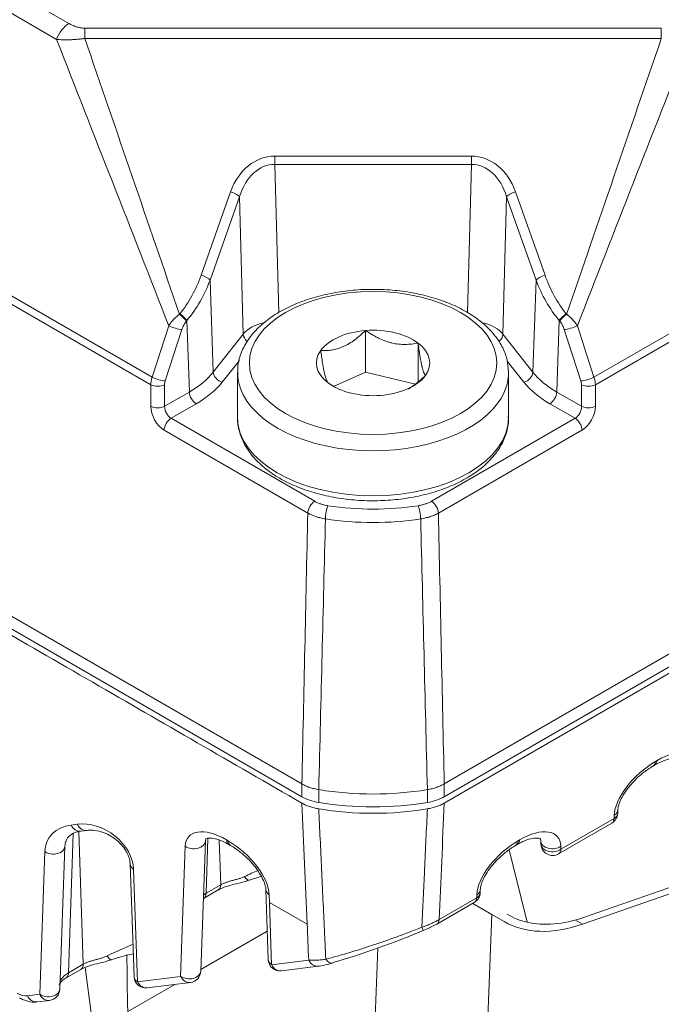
# Model space of a CAD drawing. Header units: millimetres. Extents: x 0 to 837, y 0 to 589.
# Tile 16 of 167: x 115 to 132, y 88 to 113. Entities that reach past the tile are written whole.
import ezdxf

# ---------------------------------------------------------------- set-up
doc = ezdxf.new("R2010")
doc.units = ezdxf.units.MM
doc.layers.add('1', color=7, linetype='Continuous', true_color=0xffffff)

msp = doc.modelspace()

# ---------------------------------------------------------------- linework, layer by layer
at = {"layer": '1', "color": 143, "linetype": 'Continuous', "lineweight": 13}
for p, q in [((49.143, 152.378), (116.661, 113.397)), ((116.346, 112.992), (48.828, 151.974)), ((42.182, 148.62), (118.78, 104.396)), ((118.744, 104.201), (42.141, 148.428)), ((130.03, 104.396), (188.95, 138.414)), ((188.991, 138.222), (130.066, 104.201)), ((117.065, 113.276), (131.744, 113.276)), ((131.744, 113.016), (117.065, 113.016)), ((121.902, 110.02), (126.908, 110.02)), ((121.902, 109.809), (122.003, 106.036)), ((126.908, 109.809), (121.902, 109.809)), ((126.806, 106.036), (126.908, 109.809)), ((120.026, 106.991), (120.778, 109.115)), ((128.032, 109.115), (128.783, 106.991)), ((121.005, 108.988), (120.254, 106.864)), ((121.099, 105.491), (121.005, 108.988)), ((127.804, 108.988), (127.71, 105.491)), ((128.556, 106.864), (127.804, 108.988)), ((120.254, 106.864), (120.336, 104.524)), ((128.473, 104.524), (128.556, 106.864)), ((119.476, 105.994), (119.487, 106.007)), ((129.323, 106.007), (129.334, 105.994)), ((119.664, 105.839), (119.653, 105.825)), ((119.728, 104.017), (119.664, 105.839)), ((129.146, 105.839), (129.082, 104.017)), ((129.157, 105.825), (129.146, 105.839)), ((118.78, 104.396), (119.204, 105.705)), ((119.538, 105.608), (119.114, 104.299)), ((120.336, 104.524), (121.099, 105.491)), ((127.71, 105.491), (128.473, 104.524)), ((129.696, 104.299), (129.272, 105.608)), ((129.606, 105.705), (130.03, 104.396)), ((121.001, 104.822), (120.564, 104.267)), ((128.246, 104.267), (127.821, 104.806)), ((118.744, 103.654), (118.744, 104.201)), ((119.097, 104.201), (119.097, 103.654)), ((119.097, 103.654), (119.728, 104.017)), ((129.082, 104.017), (129.712, 103.654)), ((129.712, 103.654), (129.712, 104.201)), ((130.066, 104.201), (130.066, 103.654)), ((119.904, 103.718), (119.262, 103.348)), ((129.547, 103.348), (128.905, 103.718)), ((119.262, 103.348), (122.919, 101.236)), ((125.89, 101.236), (129.547, 103.348)), ((122.742, 100.937), (119.086, 103.049)), ((129.724, 103.049), (126.067, 100.937)), ((131.597, 94.618), (131.636, 94.64)), ((130.545, 93.166), (130.547, 93.245)), ((116.716, 92.998), (116.875, 93.018)), ((129.188, 92.382), (130.545, 93.166)), ((116.767, 92.774), (116.653, 89.24)), ((117.025, 89.455), (116.912, 92.831)), ((119.506, 89.147), (119.624, 92.458)), ((120.198, 92.661), (120.153, 91.261)), ((120.525, 91.476), (120.487, 92.613)), ((120.674, 92.619), (120.713, 92.597)), ((128.097, 92.597), (128.136, 92.619)), ((129.185, 92.458), (129.188, 92.382)), ((115.918, 88.692), (116.048, 92.323)), ((118.309, 91.871), (118.407, 89.008)), ((120.153, 91.261), (120.525, 91.476)), ((121.762, 91.224), (121.769, 91.03)), ((127.045, 91.145), (127.047, 91.224)), ((121.769, 91.03), (121.823, 89.442)), ((121.769, 91.03), (122.727, 90.477)), ((126.088, 90.592), (127.045, 91.145)), ((116.653, 89.24), (117.025, 89.455)), ((121.823, 89.442), (122.767, 89.562)), ((118.407, 89.008), (119.506, 89.147)), ((115.604, 88.652), (115.918, 88.692))]:
    msp.add_line(p, q, dxfattribs=at)
at = {"layer": '1', "color": 143, "linetype": 'Continuous', "lineweight": 18}
for p, q in [((122.592, 94.045), (37.829, 142.983)), ((193.303, 132.777), (126.217, 94.045)), ((126.217, 93.555), (138.568, 100.686)), ((131.535, 94.5), (131.574, 94.522)), ((130.636, 93.38), (130.633, 93.301)), ((129.127, 92.264), (130.483, 93.048)), ((116.965, 92.842), (117.125, 92.862)), ((116.559, 92.454), (116.559, 92.459)), ((120.018, 89.279), (120.136, 92.59)), ((120.735, 92.502), (120.774, 92.479)), ((128.035, 92.479), (128.074, 92.502)), ((128.674, 92.59), (128.677, 92.514)), ((128.677, 92.518), (128.677, 92.514)), ((116.429, 88.823), (116.559, 92.454)), ((118.319, 89.143), (118.221, 92.007)), ((120.091, 91.13), (120.463, 91.345)), ((121.735, 89.577), (121.674, 91.36)), ((127.136, 91.36), (127.133, 91.28)), ((120.091, 91.13), (120.095, 91.133)), ((126.026, 90.475), (126.983, 91.027)), ((116.591, 89.109), (116.963, 89.324)), ((120.018, 89.279), (120.018, 89.283)), ((122.073, 89.286), (123.016, 89.406)), ((116.591, 89.109), (116.595, 89.112)), ((118.657, 88.852), (119.756, 88.992)), ((116.429, 88.823), (116.43, 88.827)), ((115.853, 88.496), (116.167, 88.536))]:
    msp.add_line(p, q, dxfattribs=at)
at = {"layer": '1', "color": 252, "linetype": 'Continuous', "lineweight": 18}
for p, q in [((38.112, 142.494), (122.592, 93.719)), ((126.218, 93.719), (193.02, 132.287)), ((124.216, 105.583), (124.216, 104.521)), ((125.55, 105.264), (125.55, 104.276)), ((120.955, 104.512), (120.955, 103.368)), ((123.399, 104.159), (124.216, 104.521)), ((124.216, 104.521), (125.482, 104.219)), ((127.855, 103.368), (127.855, 104.512))]:
    msp.add_line(p, q, dxfattribs=at)
at = {"layer": '1', "color": 252, "linetype": 'Continuous', "lineweight": 13}
for p, q in [((122.592, 93.719), (122.592, 94.045)), ((126.218, 94.045), (126.218, 93.719)), ((123.023, 93.899), (123.023, 93.572)), ((125.787, 93.572), (125.787, 93.899))]:
    msp.add_line(p, q, dxfattribs=at)
at = {"layer": '1', "color": 9, "linetype": 'Continuous', "lineweight": 18}
for p, q in [((138.495, 93.516), (129.737, 90.476)), ((129.767, 90.648), (138.285, 93.604)), ((126.942, 91.003), (127.433, 90.72)), ((127.742, 90.541), (127.433, 90.72)), ((120.019, 89.324), (121.71, 90.3)), ((118.159, 88.25), (119.356, 88.941))]:
    msp.add_line(p, q, dxfattribs=at)
at = {"layer": '1', "color": 9, "linetype": 'Continuous', "lineweight": 13}
for p, q in [((127.866, 92.363), (128.328, 90.523)), ((127.433, 90.72), (127.197, 84.879)), ((129.737, 90.476), (129.555, 90.581)), ((124.307, 84.406), (124.527, 89.868)), ((117.232, 88.148), (117.078, 89.375))]:
    msp.add_line(p, q, dxfattribs=at)
at = {"layer": '1', "color": 143, "linetype": 'Continuous', "lineweight": 13}
for points in [[(117.065, 113.016, 0), (117.065, 113.022, 0), (117.065, 113.028, 0), (117.065, 113.034, 0), (117.065, 113.04, 0), (117.065, 113.047, 0), (117.065, 113.053, 0), (117.065, 113.059, 0), (117.065, 113.065, 0), (117.065, 113.071, 0), (117.065, 113.077, 0), (117.065, 113.083, 0), (117.065, 113.088, 0), (117.065, 113.094, 0), (117.065, 113.1, 0), (117.065, 113.106, 0), (117.065, 113.112, 0), (117.065, 113.117, 0), (117.065, 113.123, 0), (117.065, 113.129, 0), (117.065, 113.134, 0), (117.065, 113.14, 0), (117.065, 113.145, 0), (117.065, 113.151, 0), (117.065, 113.156, 0), (117.065, 113.161, 0), (117.065, 113.167, 0), (117.065, 113.172, 0), (117.065, 113.177, 0), (117.065, 113.182, 0), (117.065, 113.187, 0), (117.065, 113.192, 0), (117.065, 113.197, 0), (117.065, 113.202, 0), (117.065, 113.207, 0), (117.065, 113.212, 0), (117.065, 113.216, 0), (117.065, 113.221, 0), (117.065, 113.226, 0), (117.065, 113.23, 0), (117.065, 113.235, 0), (117.065, 113.239, 0), (117.065, 113.243, 0), (117.065, 113.248, 0), (117.065, 113.252, 0), (117.065, 113.256, 0), (117.065, 113.26, 0), (117.065, 113.264, 0), (117.065, 113.268, 0), (117.065, 113.272, 0), (117.065, 113.276, 0)], [(131.744, 113.016, 0), (131.744, 113.022, 0), (131.744, 113.028, 0), (131.744, 113.034, 0), (131.744, 113.04, 0), (131.744, 113.047, 0), (131.744, 113.053, 0), (131.744, 113.059, 0), (131.744, 113.065, 0), (131.744, 113.071, 0), (131.744, 113.077, 0), (131.744, 113.083, 0), (131.744, 113.088, 0), (131.744, 113.094, 0), (131.744, 113.1, 0), (131.744, 113.106, 0), (131.744, 113.112, 0), (131.744, 113.117, 0), (131.744, 113.123, 0), (131.744, 113.129, 0), (131.744, 113.134, 0), (131.744, 113.14, 0), (131.744, 113.145, 0), (131.744, 113.151, 0), (131.744, 113.156, 0), (131.744, 113.161, 0), (131.744, 113.167, 0), (131.744, 113.172, 0), (131.744, 113.177, 0), (131.744, 113.182, 0), (131.744, 113.187, 0), (131.744, 113.192, 0), (131.744, 113.197, 0), (131.744, 113.202, 0), (131.744, 113.207, 0), (131.744, 113.212, 0), (131.744, 113.216, 0), (131.744, 113.221, 0), (131.744, 113.226, 0), (131.744, 113.23, 0), (131.744, 113.235, 0), (131.744, 113.239, 0), (131.744, 113.243, 0), (131.744, 113.248, 0), (131.744, 113.252, 0), (131.744, 113.256, 0), (131.744, 113.26, 0), (131.744, 113.264, 0), (131.744, 113.268, 0), (131.744, 113.272, 0), (131.744, 113.276, 0)], [(121.902, 109.809, 0), (121.902, 109.813, 0), (121.902, 109.816, 0), (121.902, 109.82, 0), (121.902, 109.824, 0), (121.902, 109.828, 0), (121.902, 109.832, 0), (121.902, 109.836, 0), (121.902, 109.84, 0), (121.902, 109.844, 0), (121.902, 109.848, 0), (121.902, 109.852, 0), (121.902, 109.856, 0), (121.902, 109.86, 0), (121.902, 109.864, 0), (121.902, 109.868, 0), (121.902, 109.872, 0), (121.902, 109.877, 0), (121.902, 109.881, 0), (121.902, 109.885, 0), (121.902, 109.889, 0), (121.902, 109.894, 0), (121.902, 109.898, 0), (121.902, 109.902, 0), (121.902, 109.907, 0), (121.902, 109.911, 0), (121.902, 109.915, 0), (121.902, 109.92, 0), (121.902, 109.924, 0), (121.902, 109.929, 0), (121.902, 109.933, 0), (121.902, 109.937, 0), (121.902, 109.942, 0), (121.902, 109.946, 0), (121.902, 109.951, 0), (121.902, 109.955, 0), (121.902, 109.959, 0), (121.902, 109.964, 0), (121.902, 109.968, 0), (121.902, 109.973, 0), (121.902, 109.977, 0), (121.902, 109.981, 0), (121.902, 109.986, 0), (121.902, 109.99, 0), (121.902, 109.994, 0), (121.902, 109.999, 0), (121.902, 110.003, 0), (121.902, 110.007, 0), (121.902, 110.012, 0), (121.902, 110.016, 0), (121.902, 110.02, 0)], [(126.908, 109.809, 0), (126.908, 109.813, 0), (126.908, 109.816, 0), (126.908, 109.82, 0), (126.908, 109.824, 0), (126.908, 109.828, 0), (126.908, 109.832, 0), (126.908, 109.836, 0), (126.908, 109.84, 0), (126.908, 109.844, 0), (126.908, 109.848, 0), (126.908, 109.852, 0), (126.908, 109.856, 0), (126.908, 109.86, 0), (126.908, 109.864, 0), (126.908, 109.868, 0), (126.908, 109.872, 0), (126.908, 109.877, 0), (126.908, 109.881, 0), (126.908, 109.885, 0), (126.908, 109.889, 0), (126.908, 109.894, 0), (126.908, 109.898, 0), (126.908, 109.902, 0), (126.908, 109.907, 0), (126.908, 109.911, 0), (126.908, 109.915, 0), (126.908, 109.92, 0), (126.908, 109.924, 0), (126.908, 109.929, 0), (126.908, 109.933, 0), (126.908, 109.937, 0), (126.908, 109.942, 0), (126.908, 109.946, 0), (126.908, 109.951, 0), (126.908, 109.955, 0), (126.908, 109.959, 0), (126.908, 109.964, 0), (126.908, 109.968, 0), (126.908, 109.973, 0), (126.908, 109.977, 0), (126.908, 109.981, 0), (126.908, 109.986, 0), (126.908, 109.99, 0), (126.908, 109.994, 0), (126.908, 109.999, 0), (126.908, 110.003, 0), (126.908, 110.007, 0), (126.908, 110.012, 0), (126.908, 110.016, 0), (126.908, 110.02, 0)]]:
    msp.add_polyline3d(points, dxfattribs=at)
at = {"layer": '1', "color": 143, "linetype": 'Continuous', "lineweight": 18}
for centre, start, end in [((130.333, 93.307), 300, 358.0401), ((128.977, 92.524), 182.0404, 300), ((126.833, 91.287), 300, 358.0401), ((122.035, 89.584), 181.9599, 277.2398), ((119.718, 89.289), 277.2398, 357.9596), ((118.619, 89.15), 181.9599, 277.2398), ((116.13, 88.833), 277.2398, 357.9596)]:
    msp.add_arc(centre, 0.3, start, end, dxfattribs=at)
at = {"layer": '1', "color": 143, "linetype": 'Continuous', "lineweight": 13}
for centre, major_axis, ratio, start_param, end_param in [((116.661, 112.988), (-0.25, -0.433), 0.57735, 3.926991, 5.025372), ((121.925, 108.473), (-0.067, 1.546), 0.807588, 6.248432, 7.391144), ((126.885, 108.473), (0.067, 1.546), 0.807588, 5.175227, 6.317939), ((121.925, 108.399), (-0.053, 1.41), 0.708879, 6.253098, 7.39581), ((126.885, 108.399), (0.053, 1.41), 0.708879, 5.17056, 6.313272), ((120.778, 109.041), (-0.236, 0.083), 0.280709, 3.52418, 4.811376), ((128.032, 109.041), (0.236, 0.083), 0.280709, 1.471809, 2.759005), ((117.497, 108.386), (-0.193, 3.36), 0.817049, 3.879869, 4.237746), ((120.026, 106.917), (-0.236, 0.083), 0.280709, 3.52418, 4.811376), ((128.783, 106.917), (0.236, 0.083), 0.280709, 1.471809, 2.759005), ((131.313, 108.386), (0.193, 3.36), 0.817049, 2.045439, 2.403316), ((117.497, 108.312), (-0.22, 3.499), 0.855663, 3.874653, 4.23253), ((131.313, 108.312), (0.22, 3.499), 0.855663, 2.050655, 2.408533), ((119.476, 105.92), (0.195, -0.156), 0.23553, 0.661668, 1.75685), ((119.487, 105.933), (0.195, -0.156), 0.23553, 0.661668, 1.75685), ((129.323, 105.933), (0.195, 0.156), 0.23553, 1.384743, 2.479925), ((129.334, 105.92), (-0.195, -0.156), 0.23553, 4.526335, 5.621517), ((122.009, 105.259), (1, 0.006), 0.570317, 1.97265, 2.710414), ((126.8, 105.259), (-1, 0.006), 0.570317, 3.572772, 4.284288), ((119.361, 105.703), (-0.238, 0.077), 0.233331, 0.925434, 2.480349), ((121.327, 105.439), (0.196, -0.155), 0.743084, 3.706615, 4.653155), ((127.483, 105.439), (-0.196, -0.155), 0.743084, 1.607592, 2.576571), ((129.448, 105.703), (-0.238, -0.077), 0.233331, 0.661243, 2.216158), ((117.604, 105.25), (-3.001, 0.011), 0.57857, 2.358718, 2.716595), ((120.564, 104.471), (0.196, -0.155), 0.743084, 3.706615, 5.242504), ((128.246, 104.471), (-0.196, -0.155), 0.743084, 1.040681, 2.576571), ((131.205, 105.25), (3.001, 0.011), 0.57857, 3.56659, 3.924468), ((119.098, 104.39), (0.243, 0.437), 0.58734, 1.874739, 2.312248), ((118.937, 104.394), (0.238, -0.077), 0.233331, 4.067027, 5.621942), ((119.274, 104.296), (0.118, 0.22), 0.597134, 1.865064, 2.302573), ((117.604, 105.046), (-3.251, 0.002), 0.577223, 2.356894, 2.714771), ((131.205, 105.046), (3.251, 0.002), 0.577223, 3.568414, 3.926291), ((129.872, 104.394), (0.238, 0.077), 0.233331, 3.802836, 5.357751), ((129.535, 104.296), (-0.118, 0.22), 0.597134, 3.980613, 4.418122), ((129.712, 104.39), (-0.243, 0.437), 0.58734, 3.970937, 4.408446), ((118.921, 104.296), (0.25, 0), 0.536374, 3.9276, 5.497178), ((119.904, 103.923), (0.125, -0.217), 0.57735, 3.961897, 5.497787), ((128.905, 103.923), (-0.125, -0.217), 0.57735, 0.785398, 2.321288), ((129.889, 104.296), (0.25, 0), 0.536374, 3.9276, 5.497178), ((118.921, 103.748), (0.25, 0), 0.536374, 3.9276, 5.497178), ((119.098, 103.464), (-0.236, 0.441), 0.597134, 0.83902, 2.37491), ((119.275, 103.559), (-0.111, 0.224), 0.616056, 0.860384, 2.396273), ((129.535, 103.559), (0.111, 0.224), 0.616056, 3.886912, 5.422802), ((129.889, 103.748), (0.25, 0), 0.536374, 3.9276, 5.497178), ((129.712, 103.464), (0.236, 0.441), 0.597134, 3.908276, 5.444165), ((119.262, 103.144), (0.125, 0.217), 0.57735, 0.785398, 2.321288), ((129.547, 103.144), (-0.125, 0.217), 0.57735, 3.961897, 5.497787), ((122.919, 101.032), (0.125, 0.217), 0.57735, 0.785398, 2.321288), ((125.89, 101.032), (-0.125, 0.217), 0.57735, 3.961897, 5.497787), ((123.256, 100.92), (0.038, 0.247), 0.210196, 0.631732, 2.167622), ((124.405, 103.613), (-4.462, 0), 0.57735, 1.310427, 1.831165), ((125.553, 100.92), (-0.038, 0.247), 0.210196, 4.115563, 5.651453), ((124.405, 103.416), (4.712, 0), 0.57735, 4.45202, 4.972758), ((131.636, 93.853), (0.958, 0.876), 0.491012, 5.887528, 7.432144), ((131.597, 93.83), (0.958, 0.876), 0.491012, 1.148959, 2.693575), ((131.385, 94.76), (0.15, -0.26), 0.57735, 0.000172, 0.704276), ((131.424, 94.782), (0.15, -0.26), 0.57735, 6.283171, 6.987461), ((130.333, 93.307), (0.3, -0.01), 0.647081, 5.516981, 6.303009), ((130.336, 93.387), (0.3, -0.01), 0.647081, 5.516981, 6.303009), ((117.11, 92.067), (-0.965, 0.591), 0.757019, 5.526764, 6.687211), ((116.927, 93.14), (0.038, -0.298), 0.820489, 5.102703, 6.283182), ((117.272, 92.087), (-0.922, 0.632), 0.752554, 3.648101, 5.581419), ((117.087, 93.16), (0.038, -0.298), 0.820489, 5.102703, 6.270578), ((130.333, 93.307), (0.15, -0.26), 0.57735, 0.000004, 0.704276), ((120.674, 91.832), (-0.958, 0.876), 0.491012, 5.134226, 6.678843), ((128.136, 91.832), (0.958, 0.876), 0.491012, 5.887528, 7.432144), ((119.836, 92.6), (0.3, -0.011), 0.685579, 3.954361, 6.283168), ((120.885, 92.761), (-0.15, -0.26), 0.57735, 5.57891, 6.283199), ((120.924, 92.739), (-0.15, -0.26), 0.57735, 5.57891, 6.28029), ((120.713, 91.809), (-0.958, 0.876), 0.491012, 3.58961, 5.134226), ((128.097, 91.809), (0.958, 0.876), 0.491012, 1.148959, 2.693575), ((127.885, 92.739), (0.15, -0.26), 0.57735, 0.000172, 0.704276), ((127.924, 92.761), (0.15, -0.26), 0.57735, 6.283171, 6.987461), ((128.974, 92.6), (-0.3, -0.011), 0.685579, 0.000018, 2.328825), ((128.977, 92.524), (-0.3, -0.011), 0.685579, 0.000018, 2.328825), ((116.259, 92.465), (0.3, -0.011), 0.685579, 3.954361, 6.283168), ((128.977, 92.524), (0.15, -0.26), 0.57735, 0.000004, 0.704276), ((118.521, 92.013), (-0.3, -0.01), 0.647081, 6.263361, 7.04939), ((121.075, 91.605), (0.787, 0.385), 0.053372, 1.012429, 1.469485), ((120.313, 91.605), (-0.15, 0.26), 0.57735, 3.141591, 3.900811), ((121.151, 91.874), (-0.098, 0.284), 0.315349, 2.183626, 3.117553), ((119.941, 91.39), (-0.15, 0.26), 0.57735, 3.167947, 3.900811), ((121.974, 91.366), (-0.3, -0.01), 0.647081, 6.263361, 7.04939), ((126.833, 91.287), (0.3, -0.01), 0.647081, 5.516981, 6.303009), ((126.836, 91.366), (0.3, -0.01), 0.647081, 5.516981, 6.303009), ((126.833, 91.287), (0.15, -0.26), 0.57735, 0.000004, 0.704276), ((125.876, 90.734), (0.15, -0.26), 0.57735, 0.000004, 0.704276), ((125.567, 90.585), (0.115, -0.277), 0.006576, 6.101435, 7.106845), ((117.575, 89.585), (0.787, 0.385), 0.053372, 0.403361, 1.469485), ((116.813, 89.584), (-0.15, 0.26), 0.57735, 3.141591, 3.900811), ((117.651, 89.854), (-0.098, 0.284), 0.315349, 2.183626, 3.117553), ((122.035, 89.584), (-0.3, -0.01), 0.647081, 6.263361, 7.04939), ((122.978, 89.703), (0.038, -0.298), 0.820489, 5.102703, 6.286609), ((123.28, 89.771), (0.085, -0.288), 0.504003, 5.266882, 6.301987), ((116.441, 89.369), (-0.15, 0.26), 0.57735, 3.167947, 3.900811), ((119.718, 89.289), (0.3, -0.011), 0.685579, 3.954361, 6.283168), ((122.035, 89.584), (0.038, -0.298), 0.820489, 5.102703, 6.283182), ((118.619, 89.15), (-0.3, -0.01), 0.647081, 6.263361, 7.04939), ((118.619, 89.15), (0.038, -0.298), 0.820489, 5.102703, 6.283182), ((119.718, 89.289), (0.038, -0.298), 0.820489, 5.102703, 6.283182), ((115.306, 89.268), (-0.389, 0.583), 0.528792, 2.321712, 2.883892), ((116.13, 88.833), (0.3, -0.011), 0.685579, 3.954361, 6.283168), ((115.815, 88.794), (0.038, -0.298), 0.820489, 5.102703, 6.283182), ((116.13, 88.833), (0.038, -0.298), 0.820489, 5.102703, 6.283182)]:
    msp.add_ellipse(centre, major_axis=major_axis, ratio=ratio, start_param=start_param, end_param=end_param, dxfattribs=at)
at = {"layer": '1', "color": 252, "linetype": 'Continuous', "lineweight": 13}
msp.add_ellipse((124.405, 104.756), major_axis=(-3.15, 0), ratio=0.57735, dxfattribs=at)
at = {"layer": '1', "color": 252, "linetype": 'Continuous', "lineweight": 18}
for centre, major_axis, start_param, end_param in [((124.405, 104.756), (1.443, 0), 1.702092, 2.749289), ((124.405, 104.756), (1.443, 0), 0.654894, 1.702092), ((124.405, 104.756), (1.443, 0), 5.890882, 6.93808), ((124.405, 104.756), (1.443, 0), 2.749289, 3.796487), ((124.405, 104.512), (3.45, 0), 3.141498, 3.171539), ((124.405, 104.512), (3.45, 0), 0.000003, 0.020816), ((124.405, 104.756), (1.443, 0), 3.796487, 4.843684), ((124.405, 104.756), (1.443, 0), 4.843684, 5.890882), ((123.299, 94.127), (1, 0), 3.926991, 4.432351), ((125.51, 94.127), (1, 0), 4.992427, 5.497787), ((124.405, 96.347), (5, 0), 4.432351, 4.992427)]:
    msp.add_ellipse(centre, major_axis=major_axis, ratio=0.57735, start_param=start_param, end_param=end_param, dxfattribs=at)
at = {"layer": '1', "color": 252, "linetype": 'Continuous', "lineweight": 13}
for centre, major_axis, start_param, end_param in [((124.405, 104.512), (3.45, 0), 5.890882, 6.283185), ((124.405, 104.512), (3.45, 0), 3.171539, 5.890882), ((124.405, 103.368), (-3.45, 0), 0.000003, 3.141498)]:
    msp.add_ellipse(centre, major_axis=major_axis, ratio=0.57735, start_param=start_param, end_param=end_param, dxfattribs=at)
at = {"layer": '1', "color": 143, "linetype": 'Continuous', "lineweight": 18}
for centre, major_axis, ratio, start_param, end_param in [((124.405, 96.673), (-5, 0), 0.57735, 1.290719, 1.850873), ((124.405, 96.183), (5, 0), 0.57735, 4.432116, 4.992662), ((117.322, 92.209), (-0.697, 0.461), 0.674198, 0.162347, 0.386984), ((125.876, 90.734), (0.15, -0.26), 0.57735, 6.059967, 6.283189), ((124.68, 90.811), (4.149, 1.571), 0.187789, 4.32681, 4.884224), ((123.28, 89.771), (0.085, -0.288), 0.504003, 0.018801, 0.210828)]:
    msp.add_ellipse(centre, major_axis=major_axis, ratio=ratio, start_param=start_param, end_param=end_param, dxfattribs=at)
at = {"layer": '1', "color": 9, "linetype": 'Continuous', "lineweight": 18}
for centre, major_axis, ratio, start_param, end_param in [((130.524, 94.94), (2.87, 4.344), 0.575959, 3.176384, 3.787249), ((130.524, 94.94), (2.76, 4.177), 0.575959, 3.352242, 3.787249), ((123.727, 37.874), (-5.272, 55.438), 0.033523, 0.35964, 0.427525)]:
    msp.add_ellipse(centre, major_axis=major_axis, ratio=ratio, start_param=start_param, end_param=end_param, dxfattribs=at)
at = {"layer": '1', "color": 143, "linetype": 'Continuous', "lineweight": 13}
for points, knots in [([(116.661, 113.397), (116.688, 113.381), (116.717, 113.366), (116.763, 113.345), (116.779, 113.338), (116.811, 113.325), (116.827, 113.319), (116.878, 113.303), (116.913, 113.293), (116.969, 113.283), (116.988, 113.28), (117.026, 113.277), (117.046, 113.276), (117.065, 113.276)], [0, 0, 0, 0, 0.25, 0.25, 0.375, 0.375, 0.5, 0.5, 0.75, 0.75, 0.875, 0.875, 1, 1, 1, 1]), ([(117.065, 113.016), (117.061, 113.015), (117.057, 113.014), (117.049, 113.013), (117.037, 113.011), (117.009, 113.007), (116.952, 113), (116.903, 112.995), (116.855, 112.991), (116.839, 112.989), (116.807, 112.987), (116.76, 112.984), (116.683, 112.98), (116.623, 112.98), (116.578, 112.98), (116.564, 112.98), (116.535, 112.98), (116.492, 112.982), (116.451, 112.984), (116.411, 112.986), (116.391, 112.988), (116.371, 112.99), (116.359, 112.991), (116.352, 112.992), (116.346, 112.992)], [0, 0, 0, 0, 0.015625, 0.015625, 0.03125, 0.0625, 0.125, 0.25, 0.25, 0.3125, 0.3125, 0.375, 0.5, 0.625, 0.625, 0.6875, 0.6875, 0.75, 0.875, 0.875, 0.9375, 0.96875, 0.96875, 1, 1, 1, 1]), ([(119.204, 105.705), (119.206, 105.708), (119.208, 105.712), (119.213, 105.718), (119.219, 105.728), (119.235, 105.751), (119.25, 105.77), (119.28, 105.808), (119.301, 105.834), (119.348, 105.883), (119.372, 105.907), (119.41, 105.941), (119.423, 105.952), (119.443, 105.968), (119.453, 105.976), (119.464, 105.985), (119.469, 105.989), (119.473, 105.991), (119.474, 105.993), (119.476, 105.994)], [0, 0, 0, 0, 0.03125, 0.03125, 0.0625, 0.125, 0.25, 0.25, 0.5, 0.5, 0.75, 0.75, 0.875, 0.875, 0.9375, 0.96875, 0.984375, 0.984375, 1, 1, 1, 1]), ([(129.334, 105.994), (129.34, 105.989), (129.347, 105.984), (129.36, 105.973), (129.38, 105.958), (129.4, 105.941), (129.438, 105.907), (129.462, 105.883), (129.497, 105.846), (129.508, 105.834), (129.53, 105.808), (129.55, 105.783), (129.57, 105.757), (129.584, 105.738), (129.588, 105.731), (129.597, 105.718), (129.601, 105.712), (129.606, 105.705)], [0, 0, 0, 0, 0.0625, 0.0625, 0.125, 0.25, 0.25, 0.5, 0.5, 0.625, 0.625, 0.75, 0.875, 0.875, 0.9375, 0.9375, 1, 1, 1, 1]), ([(119.653, 105.825), (119.64, 105.809), (119.628, 105.792), (119.606, 105.758), (119.595, 105.74), (119.576, 105.703), (119.567, 105.684), (119.551, 105.646), (119.544, 105.627), (119.538, 105.608)], [0, 0, 0, 0, 0.25, 0.25, 0.5, 0.5, 0.75, 0.75, 1, 1, 1, 1]), ([(129.272, 105.608), (129.265, 105.627), (129.258, 105.646), (129.242, 105.684), (129.234, 105.703), (129.214, 105.74), (129.204, 105.758), (129.182, 105.792), (129.17, 105.809), (129.157, 105.825)], [0, 0, 0, 0, 0.25, 0.25, 0.5, 0.5, 0.75, 0.75, 1, 1, 1, 1]), ([(122.919, 101.236), (122.942, 101.223), (122.967, 101.21), (123.019, 101.187), (123.046, 101.177), (123.103, 101.158), (123.133, 101.15), (123.193, 101.135), (123.224, 101.129), (123.256, 101.124)], [0, 0, 0, 0, 0.25, 0.25, 0.5, 0.5, 0.75, 0.75, 1, 1, 1, 1]), ([(125.553, 101.124), (125.585, 101.129), (125.616, 101.135), (125.677, 101.15), (125.706, 101.158), (125.763, 101.177), (125.79, 101.187), (125.843, 101.21), (125.867, 101.223), (125.89, 101.236)], [0, 0, 0, 0, 0.25, 0.25, 0.5, 0.5, 0.75, 0.75, 1, 1, 1, 1]), ([(123.192, 100.788), (123.15, 100.794), (123.108, 100.803), (123.027, 100.822), (122.988, 100.833), (122.931, 100.852), (122.913, 100.859), (122.876, 100.873), (122.858, 100.88), (122.806, 100.903), (122.774, 100.92), (122.742, 100.937)], [0, 0, 0, 0, 0.25, 0.25, 0.5, 0.5, 0.625, 0.625, 0.75, 0.75, 1, 1, 1, 1]), ([(126.067, 100.937), (126.052, 100.928), (126.036, 100.92), (126.003, 100.903), (125.986, 100.895), (125.934, 100.872), (125.897, 100.858), (125.822, 100.833), (125.782, 100.822), (125.702, 100.803), (125.66, 100.794), (125.618, 100.788)], [0, 0, 0, 0, 0.125, 0.125, 0.25, 0.25, 0.5, 0.5, 0.75, 0.75, 1, 1, 1, 1]), ([(123.022, 93.409), (123.046, 92.898), (123.07, 92.387), (123.118, 91.359), (123.142, 90.842), (123.178, 90.078), (123.19, 89.83), (123.201, 89.583)], [0, 0, 0, 0, 0.400895, 0.400895, 0.806151, 0.806151, 1, 1, 1, 1]), ([(125.647, 90.397), (125.669, 90.864), (125.691, 91.33), (125.714, 91.822), (125.715, 91.846), (125.74, 92.384), (125.764, 92.896), (125.788, 93.409)], [0, 0, 0, 0, 0.464812, 0.464812, 0.489325, 0.489325, 1, 1, 1, 1]), ([(120.525, 91.476), (120.546, 91.487), (120.589, 91.508), (120.635, 91.527), (120.683, 91.544), (120.708, 91.552), (120.759, 91.568), (120.786, 91.576), (120.839, 91.59), (120.867, 91.597), (120.908, 91.609), (120.922, 91.612), (120.95, 91.62), (120.964, 91.624), (120.992, 91.632), (121.005, 91.636), (121.032, 91.645), (121.072, 91.659), (121.11, 91.674), (121.134, 91.686)], [0, 0, 0, 0, 0.125, 0.25, 0.25, 0.375, 0.375, 0.5, 0.5, 0.625, 0.625, 0.6875, 0.6875, 0.75, 0.75, 0.8125, 0.8125, 0.875, 1, 1, 1, 1]), ([(125.647, 90.397), (125.688, 90.411), (125.728, 90.425), (125.807, 90.456), (125.845, 90.472), (125.92, 90.505), (125.956, 90.522), (126.025, 90.557), (126.057, 90.574), (126.088, 90.592)], [0, 0, 0, 0, 0.25, 0.25, 0.5, 0.5, 0.75, 0.75, 1, 1, 1, 1]), ([(123.201, 89.583), (123.296, 89.608), (123.393, 89.635), (123.54, 89.676), (123.589, 89.69), (123.688, 89.719), (123.738, 89.733), (123.988, 89.808), (124.19, 89.872), (124.599, 90.007), (124.806, 90.079), (125.067, 90.175), (125.12, 90.194), (125.225, 90.233), (125.278, 90.253), (125.436, 90.314), (125.542, 90.355), (125.647, 90.397)], [0, 0, 0, 0, 0.125, 0.125, 0.1875, 0.1875, 0.25, 0.25, 0.5, 0.5, 0.75, 0.75, 0.8125, 0.8125, 0.875, 0.875, 1, 1, 1, 1]), ([(117.025, 89.455), (117.046, 89.467), (117.089, 89.488), (117.135, 89.506), (117.183, 89.524), (117.208, 89.532), (117.259, 89.547), (117.286, 89.555), (117.339, 89.57), (117.367, 89.577), (117.408, 89.588), (117.422, 89.592), (117.45, 89.599), (117.464, 89.603), (117.492, 89.611), (117.505, 89.616), (117.532, 89.624), (117.572, 89.638), (117.61, 89.654), (117.634, 89.665)], [0, 0, 0, 0, 0.125, 0.25, 0.25, 0.375, 0.375, 0.5, 0.5, 0.625, 0.625, 0.6875, 0.6875, 0.75, 0.75, 0.8125, 0.8125, 0.875, 1, 1, 1, 1]), ([(122.767, 89.562), (122.796, 89.559), (122.828, 89.557), (122.878, 89.556), (122.895, 89.556), (122.93, 89.557), (122.948, 89.557), (123.002, 89.56), (123.04, 89.563), (123.118, 89.571), (123.159, 89.577), (123.201, 89.583)], [0, 0, 0, 0, 0.25, 0.25, 0.375, 0.375, 0.5, 0.5, 0.75, 0.75, 1, 1, 1, 1]), ([(116.435, 89.024), (116.439, 89.033), (116.445, 89.044), (116.459, 89.067), (116.468, 89.079), (116.488, 89.104), (116.499, 89.117), (116.517, 89.137), (116.524, 89.143), (116.538, 89.156), (116.545, 89.163), (116.582, 89.194), (116.615, 89.218), (116.653, 89.24)], [0, 0, 0, 0, 0.156527, 0.156527, 0.325222, 0.325222, 0.493916, 0.493916, 0.578264, 0.578264, 0.662611, 0.662611, 1, 1, 1, 1])]:
    msp.add_open_spline(points, degree=3, knots=knots, dxfattribs=at)
for points in [[(117.065, 113.016), (117.869, 110.675), (118.672, 108.334), (119.476, 105.994)], [(129.334, 105.994), (130.137, 108.334), (130.941, 110.675), (131.744, 113.016)], [(119.204, 105.705), (118.251, 108.134), (117.299, 110.563), (116.346, 112.992)], [(132.464, 112.992), (131.511, 110.563), (130.558, 108.134), (129.606, 105.705)], [(122.592, 94.045), (122.643, 96.343), (122.693, 98.64), (122.742, 100.937)], [(123.192, 100.788), (123.135, 98.491), (123.079, 96.195), (123.023, 93.899)], [(126.067, 100.937), (126.117, 98.64), (126.167, 96.343), (126.217, 94.045)], [(122.727, 90.477), (122.682, 91.503), (122.638, 92.529), (122.593, 93.555)], [(126.217, 93.555), (126.174, 92.568), (126.131, 91.58), (126.088, 90.592)], [(120.08, 91.213), (120.103, 91.23), (120.127, 91.246), (120.153, 91.261)]]:
    msp.add_open_spline(points, degree=3, dxfattribs=at)
at = {"layer": '1', "color": 252, "linetype": 'Continuous', "lineweight": 18}
for points, knots in [([(127.847, 104.56), (127.847, 104.648), (127.827, 104.844), (127.717, 105.143), (127.527, 105.445), (127.263, 105.726), (126.931, 105.978), (126.536, 106.197), (126.089, 106.376), (125.603, 106.51), (125.089, 106.598), (124.559, 106.636), (124.026, 106.626), (123.502, 106.567), (122.998, 106.459), (122.526, 106.306), (122.097, 106.108), (121.721, 105.869), (121.408, 105.592), (121.168, 105.283), (121.014, 104.952), (120.949, 104.666), (120.96, 104.497), (120.967, 104.442)], [0, 0, 0, 0, 0.036355, 0.082684, 0.12962, 0.177785, 0.22711, 0.277106, 0.327285, 0.377387, 0.427378, 0.47729, 0.527177, 0.5771, 0.627107, 0.677266, 0.72764, 0.778256, 0.829026, 0.879513, 0.929042, 0.977078, 1, 1, 1, 1]), ([(124.216, 105.583), (124.171, 105.54), (124.126, 105.498), (124.034, 105.42), (123.988, 105.382), (123.893, 105.312), (123.845, 105.28), (123.771, 105.236), (123.746, 105.222), (123.708, 105.202), (123.696, 105.195), (123.671, 105.183), (123.658, 105.177), (123.596, 105.15), (123.546, 105.131), (123.448, 105.103), (123.399, 105.092), (123.326, 105.081), (123.302, 105.078), (123.255, 105.074), (123.231, 105.073), (123.162, 105.071), (123.116, 105.072), (123.071, 105.075)], [0, 0, 0, 0, 0.125, 0.125, 0.25, 0.25, 0.375, 0.375, 0.4375, 0.4375, 0.46875, 0.46875, 0.5, 0.5, 0.625, 0.625, 0.75, 0.75, 0.8125, 0.8125, 0.875, 0.875, 1, 1, 1, 1]), ([(125.55, 105.264), (125.498, 105.254), (125.445, 105.245), (125.365, 105.235), (125.337, 105.233), (125.282, 105.229), (125.254, 105.228), (125.17, 105.227), (125.114, 105.229), (124.999, 105.242), (124.942, 105.251), (124.868, 105.269), (124.853, 105.273), (124.824, 105.281), (124.781, 105.293), (124.737, 105.308), (124.652, 105.34), (124.595, 105.364), (124.512, 105.405), (124.484, 105.42), (124.429, 105.45), (124.401, 105.465), (124.32, 105.514), (124.268, 105.547), (124.216, 105.583)], [0, 0, 0, 0, 0.125, 0.125, 0.1875, 0.1875, 0.25, 0.25, 0.375, 0.375, 0.5, 0.5, 0.53125, 0.53125, 0.5625, 0.625, 0.625, 0.75, 0.75, 0.8125, 0.8125, 0.875, 0.875, 1, 1, 1, 1]), ([(125.739, 104.438), (125.731, 104.447), (125.724, 104.459), (125.709, 104.487), (125.701, 104.503), (125.685, 104.544), (125.677, 104.567), (125.665, 104.609), (125.661, 104.624), (125.655, 104.648), (125.653, 104.657), (125.649, 104.674), (125.646, 104.683), (125.636, 104.728), (125.628, 104.767), (125.612, 104.853), (125.604, 104.899), (125.592, 104.973), (125.588, 104.998), (125.58, 105.049), (125.576, 105.075), (125.565, 105.154), (125.557, 105.208), (125.55, 105.264)], [0, 0, 0, 0, 0.125, 0.125, 0.25, 0.25, 0.375, 0.375, 0.4375, 0.4375, 0.46875, 0.46875, 0.5, 0.5, 0.625, 0.625, 0.75, 0.75, 0.8125, 0.8125, 0.875, 0.875, 1, 1, 1, 1]), ([(123.071, 105.075), (123.078, 105.02), (123.086, 104.966), (123.101, 104.862), (123.109, 104.811), (123.124, 104.715), (123.132, 104.669), (123.145, 104.604), (123.149, 104.583), (123.155, 104.553), (123.157, 104.543), (123.161, 104.524), (123.163, 104.515), (123.173, 104.469), (123.182, 104.438), (123.198, 104.381), (123.206, 104.357), (123.218, 104.326), (123.222, 104.316), (123.23, 104.299), (123.234, 104.291), (123.245, 104.27), (123.253, 104.258), (123.26, 104.249)], [0, 0, 0, 0, 0.125, 0.125, 0.25, 0.25, 0.375, 0.375, 0.4375, 0.4375, 0.46875, 0.46875, 0.5, 0.5, 0.625, 0.625, 0.75, 0.75, 0.8125, 0.8125, 0.875, 0.875, 1, 1, 1, 1]), ([(123.26, 104.249), (123.312, 104.214), (123.364, 104.18), (123.428, 104.142), (123.438, 104.136), (123.448, 104.13)], [0, 0, 0, 0, 0.847547, 0.847547, 1, 1, 1, 1]), ([(125.299, 104.094), (125.303, 104.097), (125.308, 104.099), (125.362, 104.131), (125.411, 104.164), (125.483, 104.217), (125.507, 104.236), (125.555, 104.274), (125.578, 104.293), (125.648, 104.353), (125.694, 104.395), (125.739, 104.438)], [0, 0, 0, 0, 0.03093, 0.03093, 0.353953, 0.353953, 0.515465, 0.515465, 0.676977, 0.676977, 1, 1, 1, 1]), ([(120.958, 103.417), (120.957, 103.409), (120.942, 103.291), (120.981, 103.059), (121.091, 102.738), (121.283, 102.435), (121.546, 102.154), (121.879, 101.902), (122.274, 101.683), (122.72, 101.504), (123.207, 101.37), (123.721, 101.282), (124.25, 101.244), (124.783, 101.254), (125.308, 101.313), (125.812, 101.421), (126.283, 101.574), (126.713, 101.772), (127.089, 102.011), (127.402, 102.288), (127.642, 102.597), (127.795, 102.928), (127.859, 103.201), (127.85, 103.356), (127.845, 103.397)], [0, 0, 0, 0, 0.003333, 0.049565, 0.095535, 0.142106, 0.189897, 0.23884, 0.288447, 0.338237, 0.387949, 0.437552, 0.487076, 0.536577, 0.586111, 0.63573, 0.6855, 0.735483, 0.785705, 0.836081, 0.886176, 0.935322, 0.982984, 1, 1, 1, 1])]:
    msp.add_open_spline(points, degree=3, knots=knots, dxfattribs=at)
at = {"layer": '1', "color": 143, "linetype": 'Continuous', "lineweight": 18}
msp.add_open_spline([(101.287, 105.856), (122.593, 93.555)], degree=1, dxfattribs=at)
at = {"layer": '1', "color": 143, "linetype": 'Continuous', "lineweight": 13, "extrusion": (3.57137e-10, 8.77263e-12, -1)}
msp.add_open_spline([(125.787, 93.899), (125.731, 96.195), (125.674, 98.491), (125.618, 100.788)], degree=3, dxfattribs=at)
at = {"layer": '1', "color": 143, "linetype": 'Continuous', "lineweight": 18}
for points, knots in [([(130.636, 93.376), (130.636, 93.394), (130.642, 93.445), (130.673, 93.561), (130.75, 93.727), (130.878, 93.923), (131.057, 94.132), (131.275, 94.329), (131.439, 94.443), (131.526, 94.495), (131.535, 94.5)], [0, 0, 0, 0, 0.058596, 0.15091, 0.258571, 0.400513, 0.568617, 0.764178, 0.975497, 1, 1, 1, 1]), ([(131.574, 94.522), (131.619, 94.548), (131.742, 94.613), (131.927, 94.678), (132.089, 94.695), (132.162, 94.671), (132.158, 94.669), (132.17, 94.657), (132.173, 94.622), (132.174, 94.61)], [0, 0, 0, 0, 0.112738, 0.323627, 0.514759, 0.680164, 0.835592, 0.954674, 1, 1, 1, 1]), ([(123.023, 93.899), (122.982, 93.906), (122.903, 93.922), (122.828, 93.944), (122.774, 93.962), (122.756, 93.969), (122.721, 93.982), (122.704, 93.99), (122.654, 94.012), (122.622, 94.028), (122.592, 94.045)], [0, 0, 0, 0, 0.25, 0.5, 0.5, 0.625, 0.625, 0.75, 0.75, 1, 1, 1, 1]), ([(126.217, 94.045), (126.187, 94.028), (126.124, 93.996), (126.055, 93.969), (126.001, 93.95), (125.983, 93.945), (125.945, 93.934), (125.926, 93.928), (125.867, 93.914), (125.828, 93.906), (125.787, 93.899)], [0, 0, 0, 0, 0.25, 0.5, 0.5, 0.625, 0.625, 0.75, 0.75, 1, 1, 1, 1]), ([(122.593, 93.555), (122.623, 93.538), (122.685, 93.506), (122.754, 93.479), (122.808, 93.461), (122.827, 93.455), (122.864, 93.444), (122.883, 93.439), (122.941, 93.424), (122.981, 93.416), (123.022, 93.409)], [0, 0, 0, 0, 0.25, 0.5, 0.5, 0.625, 0.625, 0.75, 0.75, 1, 1, 1, 1]), ([(125.788, 93.409), (125.829, 93.416), (125.907, 93.432), (125.982, 93.454), (126.036, 93.472), (126.053, 93.479), (126.088, 93.492), (126.105, 93.5), (126.155, 93.522), (126.187, 93.538), (126.217, 93.555)], [0, 0, 0, 0, 0.25, 0.5, 0.5, 0.625, 0.625, 0.75, 0.75, 1, 1, 1, 1]), ([(116.581, 92.56), (116.589, 92.589), (116.617, 92.667), (116.703, 92.751), (116.827, 92.817), (116.928, 92.837), (116.965, 92.842)], [0, 0, 0, 0, 0.154435, 0.462085, 0.815487, 1, 1, 1, 1]), ([(117.125, 92.862), (117.157, 92.867), (117.251, 92.872), (117.42, 92.851), (117.625, 92.778), (117.81, 92.669), (117.964, 92.538), (118.079, 92.399), (118.159, 92.261), (118.209, 92.121), (118.221, 92.042), (118.221, 92.003)], [0, 0, 0, 0, 0.104636, 0.291511, 0.451987, 0.583141, 0.687826, 0.769864, 0.83719, 0.908595, 1, 1, 1, 1]), ([(120.136, 92.59), (120.137, 92.604), (120.141, 92.638), (120.151, 92.648), (120.149, 92.651), (120.224, 92.674), (120.378, 92.658), (120.561, 92.595), (120.684, 92.531), (120.735, 92.502)], [0, 0, 0, 0, 0.057663, 0.167092, 0.326665, 0.488091, 0.676306, 0.86998, 1, 1, 1, 1]), ([(120.774, 92.479), (120.818, 92.454), (120.944, 92.374), (121.149, 92.213), (121.358, 91.996), (121.515, 91.782), (121.614, 91.599), (121.664, 91.45), (121.674, 91.383), (121.674, 91.356)], [0, 0, 0, 0, 0.118354, 0.337232, 0.534691, 0.68571, 0.812098, 0.912608, 1, 1, 1, 1]), ([(127.136, 91.356), (127.136, 91.373), (127.142, 91.424), (127.173, 91.54), (127.25, 91.706), (127.378, 91.902), (127.557, 92.111), (127.775, 92.308), (127.939, 92.423), (128.026, 92.474), (128.035, 92.479)], [0, 0, 0, 0, 0.058596, 0.15091, 0.258571, 0.400513, 0.568617, 0.764178, 0.975497, 1, 1, 1, 1]), ([(128.074, 92.502), (128.119, 92.527), (128.242, 92.592), (128.427, 92.658), (128.589, 92.674), (128.662, 92.651), (128.658, 92.648), (128.67, 92.636), (128.673, 92.601), (128.674, 92.59)], [0, 0, 0, 0, 0.112738, 0.323627, 0.514759, 0.680164, 0.835592, 0.954674, 1, 1, 1, 1]), ([(120.465, 91.345), (120.472, 91.349), (120.522, 91.38), (120.655, 91.433), (120.873, 91.492), (121.082, 91.536), (121.201, 91.578), (121.245, 91.595)], [0, 0, 0, 0, 0.039604, 0.295201, 0.555521, 0.834639, 1, 1, 1, 1]), ([(121.249, 91.591), (121.297, 91.607), (121.406, 91.643), (121.509, 91.673), (121.565, 91.688)], [0, 0, 0, 0, 0.419718, 1, 1, 1, 1]), ([(125.989, 90.462), (125.968, 90.449), (125.945, 90.437), (125.896, 90.411), (125.871, 90.399), (125.818, 90.373), (125.791, 90.36), (125.736, 90.336), (125.709, 90.324), (125.68, 90.312)], [0, 0, 0, 0, 0.25, 0.25, 0.5, 0.5, 0.75, 0.75, 1, 1, 1, 1]), ([(117.749, 89.57), (117.797, 89.586), (117.934, 89.632), (118.127, 89.686), (118.254, 89.714), (118.305, 89.723)], [0, 0, 0, 0, 0.219129, 0.652884, 1, 1, 1, 1]), ([(116.965, 89.324), (116.972, 89.328), (117.022, 89.36), (117.155, 89.412), (117.373, 89.471), (117.582, 89.515), (117.701, 89.557), (117.745, 89.574)], [0, 0, 0, 0, 0.039604, 0.295201, 0.555521, 0.834639, 1, 1, 1, 1]), ([(123.017, 89.407), (123.022, 89.407), (123.09, 89.412), (123.204, 89.439), (123.326, 89.473), (123.367, 89.485)], [0, 0, 0, 0, 0.053314, 0.694734, 1, 1, 1, 1]), ([(116.416, 88.944), (116.416, 88.944), (116.418, 88.953), (116.451, 89.001), (116.511, 89.063), (116.576, 89.097), (116.598, 89.108)], [0, 0, 0, 0, 0.156973, 0.487465, 0.842004, 1, 1, 1, 1]), ([(115.407, 88.602), (115.441, 88.582), (115.542, 88.532), (115.693, 88.489), (115.809, 88.491), (115.853, 88.496)], [0, 0, 0, 0, 0.236686, 0.712601, 1, 1, 1, 1])]:
    msp.add_open_spline(points, degree=3, knots=knots, dxfattribs=at)
at = {"layer": '1', "color": 9, "linetype": 'Continuous', "lineweight": 18}
msp.add_open_spline([(128.328, 90.523), (128.242, 90.543), (128.156, 90.571), (127.986, 90.639), (127.901, 90.68), (127.819, 90.728)], degree=3, knots=[0, 0, 0, 0, 0.5, 0.5, 1, 1, 1, 1], dxfattribs=at)
at = {"layer": '1', "color": 143, "linetype": 'Continuous', "lineweight": 13, "extrusion": (1.01701e-09, 4.41961e-11, -1)}
msp.add_open_spline([(122.767, 89.562), (122.753, 89.867), (122.74, 90.172), (122.727, 90.477)], degree=3, dxfattribs=at)

doc.saveas('drawing.dxf')
